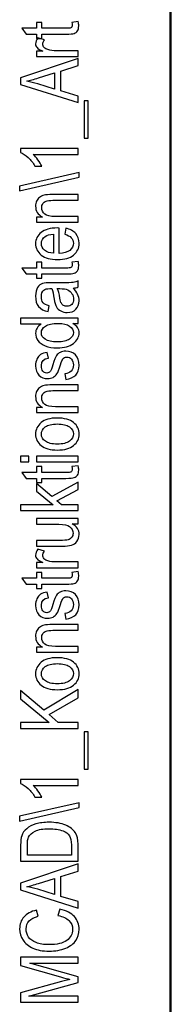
# Model space of a CAD drawing. Header units: centimetres. Extents: x -94 to 21, y -30 to 196.
# Tile 7 of 143: x -19.56 to -19.017, y -22.496 to -18.951. Entities that reach past the tile are written whole.
import ezdxf

# ---------------------------------------------------------------- set-up
doc = ezdxf.new("R2010")
doc.units = ezdxf.units.CM
doc.header["$MEASUREMENT"] = 0
doc.layers.add('Ebene 1', color=7, linetype='Continuous')

msp = doc.modelspace()

# ---------------------------------------------------------------- linework, layer by layer
at = {"layer": 'Ebene 1', "lineweight": 50}
msp.add_open_spline([(-19.01665, -29.18486), (-19.01665, -29.18486), (-19.01665, -0.48499), (-19.01665, -0.48499)], degree=3, dxfattribs=at)
at = {"layer": 'Ebene 1', "color": 136}
for points, knots in [([(-19.37185, -18.96087), (-19.37185, -18.96087), (-19.34925, -18.95797), (-19.34925, -18.95797), (-19.3477, -18.96377), (-19.34693, -18.96898), (-19.34693, -18.97362), (-19.34693, -18.98091), (-19.34838, -18.98675), (-19.35128, -18.99124), (-19.35413, -18.99568), (-19.35809, -18.99873), (-19.36311, -19.00037), (-19.36808, -19.00206), (-19.37808, -19.00288), (-19.393, -19.00288), (-19.393, -19.00288), (-19.47963, -19.00288), (-19.47963, -19.00288), (-19.47963, -19.00288), (-19.47963, -19.01823), (-19.47963, -19.01823), (-19.47963, -19.01823), (-19.49933, -19.01823), (-19.49933, -19.01823), (-19.49933, -19.01823), (-19.49933, -19.00288), (-19.49933, -19.00288), (-19.49933, -19.00288), (-19.53642, -19.00288), (-19.53642, -19.00288), (-19.53642, -19.00288), (-19.55177, -18.98202), (-19.55177, -18.98202), (-19.55177, -18.98202), (-19.49933, -18.98202), (-19.49933, -18.98202), (-19.49933, -18.98202), (-19.49933, -18.96087), (-19.49933, -18.96087), (-19.49933, -18.96087), (-19.47963, -18.96087), (-19.47963, -18.96087), (-19.47963, -18.96087), (-19.47963, -18.98202), (-19.47963, -18.98202), (-19.47963, -18.98202), (-19.39155, -18.98202), (-19.39155, -18.98202), (-19.38339, -18.98202), (-19.37817, -18.98139), (-19.37581, -18.98018), (-19.37238, -18.9784), (-19.37069, -18.97502), (-19.37069, -18.97009), (-19.37069, -18.96772), (-19.37108, -18.96463), (-19.37185, -18.96087)], [0, 0, 0, 0, 0.0526316, 0.0526316, 0.0526316, 0.1052632, 0.1052632, 0.1052632, 0.1578947, 0.1578947, 0.1578947, 0.2105263, 0.2105263, 0.2105263, 0.2631579, 0.2631579, 0.2631579, 0.3157895, 0.3157895, 0.3157895, 0.3684211, 0.3684211, 0.3684211, 0.4210526, 0.4210526, 0.4210526, 0.4736842, 0.4736842, 0.4736842, 0.5263158, 0.5263158, 0.5263158, 0.5789474, 0.5789474, 0.5789474, 0.6315789, 0.6315789, 0.6315789, 0.6842105, 0.6842105, 0.6842105, 0.7368421, 0.7368421, 0.7368421, 0.7894737, 0.7894737, 0.7894737, 0.8421053, 0.8421053, 0.8421053, 0.8947368, 0.8947368, 0.8947368, 0.9473684, 0.9473684, 0.9473684, 1, 1, 1, 1]), ([(-19.34896, -19.08369), (-19.34896, -19.08369), (-19.49933, -19.08369), (-19.49933, -19.08369), (-19.49933, -19.08369), (-19.49933, -19.06485), (-19.49933, -19.06485), (-19.49933, -19.06485), (-19.4763, -19.06485), (-19.4763, -19.06485), (-19.48687, -19.06002), (-19.49387, -19.05563), (-19.49735, -19.05162), (-19.50078, -19.04761), (-19.50252, -19.04312), (-19.50252, -19.0381), (-19.50252, -19.03115), (-19.49981, -19.024), (-19.4944, -19.01676), (-19.4944, -19.01676), (-19.47065, -19.02371), (-19.47065, -19.02371), (-19.47432, -19.02893), (-19.47615, -19.03395), (-19.47615, -19.03887), (-19.47615, -19.04332), (-19.47461, -19.04737), (-19.47147, -19.05104), (-19.46838, -19.05476), (-19.46403, -19.05737), (-19.45848, -19.05886), (-19.44877, -19.06152), (-19.43849, -19.06282), (-19.42753, -19.06282), (-19.42753, -19.06282), (-19.34896, -19.06282), (-19.34896, -19.06282), (-19.34896, -19.06282), (-19.34896, -19.08369), (-19.34896, -19.08369)], [0, 0, 0, 0, 0.0769231, 0.0769231, 0.0769231, 0.1538462, 0.1538462, 0.1538462, 0.2307692, 0.2307692, 0.2307692, 0.3076923, 0.3076923, 0.3076923, 0.3846154, 0.3846154, 0.3846154, 0.4615385, 0.4615385, 0.4615385, 0.5384615, 0.5384615, 0.5384615, 0.6153846, 0.6153846, 0.6153846, 0.6923077, 0.6923077, 0.6923077, 0.7692308, 0.7692308, 0.7692308, 0.8461538, 0.8461538, 0.8461538, 0.9230769, 0.9230769, 0.9230769, 1, 1, 1, 1]), ([(-19.34896, -19.24958), (-19.34896, -19.24958), (-19.55641, -19.18404), (-19.55641, -19.18404), (-19.55641, -19.18404), (-19.55641, -19.1599), (-19.55641, -19.1599), (-19.55641, -19.1599), (-19.34896, -19.09051), (-19.34896, -19.09051), (-19.34896, -19.09051), (-19.34896, -19.11625), (-19.34896, -19.11625), (-19.34896, -19.11625), (-19.41183, -19.1358), (-19.41183, -19.1358), (-19.41183, -19.1358), (-19.41183, -19.20752), (-19.41183, -19.20752), (-19.41183, -19.20752), (-19.34896, -19.22592), (-19.34896, -19.22592), (-19.34896, -19.22592), (-19.34896, -19.24958), (-19.34896, -19.24958)], [0, 0, 0, 0, 0.125, 0.125, 0.125, 0.25, 0.25, 0.25, 0.375, 0.375, 0.375, 0.5, 0.5, 0.5, 0.625, 0.625, 0.625, 0.75, 0.75, 0.75, 0.875, 0.875, 0.875, 1, 1, 1, 1]), ([(-19.43414, -19.20095), (-19.43414, -19.20095), (-19.43414, -19.14271), (-19.43414, -19.14271), (-19.43414, -19.14271), (-19.4916, -19.16053), (-19.4916, -19.16053), (-19.50923, -19.16603), (-19.52357, -19.17009), (-19.53463, -19.17265), (-19.5213, -19.17487), (-19.50812, -19.17796), (-19.49498, -19.18197), (-19.49498, -19.18197), (-19.43414, -19.20095), (-19.43414, -19.20095)], [0, 0, 0, 0, 0.2, 0.2, 0.2, 0.4, 0.4, 0.4, 0.6, 0.6, 0.6, 0.8, 0.8, 0.8, 1, 1, 1, 1]), ([(-19.32723, -19.37806), (-19.32723, -19.37806), (-19.32723, -19.24303), (-19.32723, -19.24303), (-19.32723, -19.24303), (-19.31274, -19.24303), (-19.31274, -19.24303), (-19.31274, -19.24303), (-19.31274, -19.37806), (-19.31274, -19.37806), (-19.31274, -19.37806), (-19.32723, -19.37806), (-19.32723, -19.37806)], [0, 0, 0, 0, 0.25, 0.25, 0.25, 0.5, 0.5, 0.5, 0.75, 0.75, 0.75, 1, 1, 1, 1]), ([(-19.34896, -19.41526), (-19.34896, -19.41526), (-19.34896, -19.43613), (-19.34896, -19.43613), (-19.34896, -19.43613), (-19.51121, -19.43613), (-19.51121, -19.43613), (-19.50556, -19.44096), (-19.49976, -19.44738), (-19.49387, -19.4555), (-19.48798, -19.46361), (-19.48354, -19.47105), (-19.4805, -19.47785), (-19.4805, -19.47785), (-19.50483, -19.47785), (-19.50483, -19.47785), (-19.5115, -19.46636), (-19.51961, -19.45622), (-19.52922, -19.44738), (-19.53878, -19.4386), (-19.54815, -19.43237), (-19.55728, -19.42879), (-19.55728, -19.42879), (-19.55728, -19.41526), (-19.55728, -19.41526), (-19.55728, -19.41526), (-19.34896, -19.41526), (-19.34896, -19.41526)], [0, 0, 0, 0, 0.1111111, 0.1111111, 0.1111111, 0.2222222, 0.2222222, 0.2222222, 0.3333333, 0.3333333, 0.3333333, 0.4444444, 0.4444444, 0.4444444, 0.5555556, 0.5555556, 0.5555556, 0.6666667, 0.6666667, 0.6666667, 0.7777778, 0.7777778, 0.7777778, 0.8888889, 0.8888889, 0.8888889, 1, 1, 1, 1]), ([(-19.34548, -19.51769), (-19.34548, -19.51769), (-19.55988, -19.56681), (-19.55988, -19.56681), (-19.55988, -19.56681), (-19.55988, -19.54986), (-19.55988, -19.54986), (-19.55988, -19.54986), (-19.34548, -19.50074), (-19.34548, -19.50074), (-19.34548, -19.50074), (-19.34548, -19.51769), (-19.34548, -19.51769)], [0, 0, 0, 0, 0.25, 0.25, 0.25, 0.5, 0.5, 0.5, 0.75, 0.75, 0.75, 1, 1, 1, 1]), ([(-19.34896, -19.68051), (-19.34896, -19.68051), (-19.49933, -19.68051), (-19.49933, -19.68051), (-19.49933, -19.68051), (-19.49933, -19.66168), (-19.49933, -19.66168), (-19.49933, -19.66168), (-19.47779, -19.66168), (-19.47779, -19.66168), (-19.4861, -19.65713), (-19.49228, -19.65163), (-19.49638, -19.64511), (-19.50049, -19.63854), (-19.50252, -19.63106), (-19.50252, -19.62261), (-19.50252, -19.61599), (-19.50121, -19.60991), (-19.49861, -19.60431), (-19.49605, -19.5987), (-19.49267, -19.59421), (-19.48846, -19.59078), (-19.48426, -19.58736), (-19.47881, -19.5848), (-19.4721, -19.58311), (-19.46543, -19.58142), (-19.45515, -19.58055), (-19.44129, -19.58055), (-19.44129, -19.58055), (-19.34896, -19.58055), (-19.34896, -19.58055), (-19.34896, -19.58055), (-19.34896, -19.60141), (-19.34896, -19.60141), (-19.34896, -19.60141), (-19.44032, -19.60141), (-19.44032, -19.60141), (-19.45138, -19.60141), (-19.45944, -19.60233), (-19.46451, -19.60421), (-19.46958, -19.60609), (-19.47354, -19.60904), (-19.47634, -19.61305), (-19.4791, -19.61705), (-19.4805, -19.62164), (-19.4805, -19.62695), (-19.4805, -19.6369), (-19.47678, -19.64482), (-19.46934, -19.65076), (-19.46186, -19.6567), (-19.44911, -19.65965), (-19.431, -19.65965), (-19.431, -19.65965), (-19.34896, -19.65965), (-19.34896, -19.65965), (-19.34896, -19.65965), (-19.34896, -19.68051), (-19.34896, -19.68051)], [0, 0, 0, 0, 0.0526316, 0.0526316, 0.0526316, 0.1052632, 0.1052632, 0.1052632, 0.1578947, 0.1578947, 0.1578947, 0.2105263, 0.2105263, 0.2105263, 0.2631579, 0.2631579, 0.2631579, 0.3157895, 0.3157895, 0.3157895, 0.3684211, 0.3684211, 0.3684211, 0.4210526, 0.4210526, 0.4210526, 0.4736842, 0.4736842, 0.4736842, 0.5263158, 0.5263158, 0.5263158, 0.5789474, 0.5789474, 0.5789474, 0.6315789, 0.6315789, 0.6315789, 0.6842105, 0.6842105, 0.6842105, 0.7368421, 0.7368421, 0.7368421, 0.7894737, 0.7894737, 0.7894737, 0.8421053, 0.8421053, 0.8421053, 0.8947368, 0.8947368, 0.8947368, 0.9473684, 0.9473684, 0.9473684, 1, 1, 1, 1]), ([(-19.39706, -19.72322), (-19.39706, -19.72322), (-19.39387, -19.70178), (-19.39387, -19.70178), (-19.37788, -19.70536), (-19.36581, -19.71188), (-19.3577, -19.72124), (-19.34954, -19.73066), (-19.34548, -19.7423), (-19.34548, -19.75616), (-19.34548, -19.77364), (-19.3521, -19.78775), (-19.36538, -19.79856), (-19.37861, -19.80938), (-19.39773, -19.81479), (-19.42274, -19.81479), (-19.44868, -19.81479), (-19.46843, -19.80933), (-19.48209, -19.79842), (-19.49571, -19.7875), (-19.50252, -19.77373), (-19.50252, -19.75698), (-19.50252, -19.74104), (-19.49585, -19.72771), (-19.48248, -19.71704), (-19.4691, -19.70642), (-19.44974, -19.70106), (-19.42439, -19.70106), (-19.42439, -19.70106), (-19.41763, -19.7012), (-19.41763, -19.7012), (-19.41763, -19.7012), (-19.41763, -19.79335), (-19.41763, -19.79335), (-19.40068, -19.79248), (-19.38788, -19.78857), (-19.37929, -19.78157), (-19.37064, -19.77455), (-19.36634, -19.76605), (-19.36634, -19.75601), (-19.36634, -19.74032), (-19.37658, -19.72936), (-19.39706, -19.72322)], [0, 0, 0, 0, 0.0714286, 0.0714286, 0.0714286, 0.1428571, 0.1428571, 0.1428571, 0.2142857, 0.2142857, 0.2142857, 0.2857143, 0.2857143, 0.2857143, 0.3571429, 0.3571429, 0.3571429, 0.4285714, 0.4285714, 0.4285714, 0.5, 0.5, 0.5, 0.5714286, 0.5714286, 0.5714286, 0.6428571, 0.6428571, 0.6428571, 0.7142857, 0.7142857, 0.7142857, 0.7857143, 0.7857143, 0.7857143, 0.8571429, 0.8571429, 0.8571429, 0.9285714, 0.9285714, 0.9285714, 1, 1, 1, 1]), ([(-19.43849, -19.79209), (-19.43849, -19.79209), (-19.43849, -19.72322), (-19.43849, -19.72322), (-19.45152, -19.72419), (-19.46123, -19.72694), (-19.46765, -19.73158), (-19.47697, -19.73829), (-19.48166, -19.74684), (-19.48166, -19.75722), (-19.48166, -19.76659), (-19.47774, -19.77455), (-19.46997, -19.78118), (-19.4622, -19.78779), (-19.45172, -19.79142), (-19.43849, -19.79209)], [0, 0, 0, 0, 0.2, 0.2, 0.2, 0.4, 0.4, 0.4, 0.6, 0.6, 0.6, 0.8, 0.8, 0.8, 1, 1, 1, 1]), ([(-19.37185, -19.82435), (-19.37185, -19.82435), (-19.34925, -19.82145), (-19.34925, -19.82145), (-19.3477, -19.82725), (-19.34693, -19.83246), (-19.34693, -19.8371), (-19.34693, -19.84439), (-19.34838, -19.85023), (-19.35128, -19.85472), (-19.35413, -19.85916), (-19.35809, -19.86221), (-19.36311, -19.86385), (-19.36808, -19.86554), (-19.37808, -19.86636), (-19.393, -19.86636), (-19.393, -19.86636), (-19.47963, -19.86636), (-19.47963, -19.86636), (-19.47963, -19.86636), (-19.47963, -19.88171), (-19.47963, -19.88171), (-19.47963, -19.88171), (-19.49933, -19.88171), (-19.49933, -19.88171), (-19.49933, -19.88171), (-19.49933, -19.86636), (-19.49933, -19.86636), (-19.49933, -19.86636), (-19.53642, -19.86636), (-19.53642, -19.86636), (-19.53642, -19.86636), (-19.55177, -19.8455), (-19.55177, -19.8455), (-19.55177, -19.8455), (-19.49933, -19.8455), (-19.49933, -19.8455), (-19.49933, -19.8455), (-19.49933, -19.82435), (-19.49933, -19.82435), (-19.49933, -19.82435), (-19.47963, -19.82435), (-19.47963, -19.82435), (-19.47963, -19.82435), (-19.47963, -19.8455), (-19.47963, -19.8455), (-19.47963, -19.8455), (-19.39155, -19.8455), (-19.39155, -19.8455), (-19.38339, -19.8455), (-19.37817, -19.84487), (-19.37581, -19.84366), (-19.37238, -19.84188), (-19.37069, -19.8385), (-19.37069, -19.83357), (-19.37069, -19.8312), (-19.37108, -19.82811), (-19.37185, -19.82435)], [0, 0, 0, 0, 0.0526316, 0.0526316, 0.0526316, 0.1052632, 0.1052632, 0.1052632, 0.1578947, 0.1578947, 0.1578947, 0.2105263, 0.2105263, 0.2105263, 0.2631579, 0.2631579, 0.2631579, 0.3157895, 0.3157895, 0.3157895, 0.3684211, 0.3684211, 0.3684211, 0.4210526, 0.4210526, 0.4210526, 0.4736842, 0.4736842, 0.4736842, 0.5263158, 0.5263158, 0.5263158, 0.5789474, 0.5789474, 0.5789474, 0.6315789, 0.6315789, 0.6315789, 0.6842105, 0.6842105, 0.6842105, 0.7368421, 0.7368421, 0.7368421, 0.7894737, 0.7894737, 0.7894737, 0.8421053, 0.8421053, 0.8421053, 0.8947368, 0.8947368, 0.8947368, 0.9473684, 0.9473684, 0.9473684, 1, 1, 1, 1]), ([(-19.36745, -19.91777), (-19.36016, -19.92477), (-19.35471, -19.93201), (-19.35104, -19.93955), (-19.34732, -19.94713), (-19.34548, -19.95495), (-19.34548, -19.96306), (-19.34548, -19.97591), (-19.34935, -19.98615), (-19.35712, -19.99377), (-19.36485, -20.00145), (-19.37528, -20.00527), (-19.38841, -20.00527), (-19.3971, -20.00527), (-19.40478, -20.00348), (-19.41149, -19.99986), (-19.41821, -19.99629), (-19.42347, -19.99136), (-19.42724, -19.98513), (-19.431, -19.9789), (-19.4338, -19.96944), (-19.43559, -19.95679), (-19.438, -19.93979), (-19.4409, -19.92728), (-19.44428, -19.91936), (-19.44428, -19.91936), (-19.4508, -19.91922), (-19.4508, -19.91922), (-19.46113, -19.91922), (-19.46838, -19.92105), (-19.47258, -19.92472), (-19.47861, -19.92989), (-19.48166, -19.93786), (-19.48166, -19.94858), (-19.48166, -19.95828), (-19.47963, -19.96553), (-19.47562, -19.97036), (-19.47161, -19.97514), (-19.46403, -19.97866), (-19.45297, -19.98093), (-19.45297, -19.98093), (-19.45674, -20.00179), (-19.45674, -20.00179), (-19.47272, -19.99885), (-19.48431, -19.99295), (-19.4916, -19.98402), (-19.4989, -19.97509), (-19.50252, -19.96229), (-19.50252, -19.94568), (-19.50252, -19.93274), (-19.5001, -19.9226), (-19.49523, -19.91521), (-19.4904, -19.90787), (-19.48436, -19.90319), (-19.47721, -19.90125), (-19.47002, -19.89932), (-19.45959, -19.89836), (-19.44583, -19.89836), (-19.44583, -19.89836), (-19.41188, -19.89836), (-19.41188, -19.89836), (-19.38812, -19.89836), (-19.37315, -19.89792), (-19.36697, -19.89701), (-19.36084, -19.89614), (-19.3548, -19.89435), (-19.34896, -19.89168), (-19.34896, -19.89168), (-19.34896, -19.91342), (-19.34896, -19.91342), (-19.35413, -19.91564), (-19.36031, -19.91709), (-19.36745, -19.91777)], [0, 0, 0, 0, 0.0416667, 0.0416667, 0.0416667, 0.0833333, 0.0833333, 0.0833333, 0.125, 0.125, 0.125, 0.1666667, 0.1666667, 0.1666667, 0.2083333, 0.2083333, 0.2083333, 0.25, 0.25, 0.25, 0.2916667, 0.2916667, 0.2916667, 0.3333333, 0.3333333, 0.3333333, 0.375, 0.375, 0.375, 0.4166667, 0.4166667, 0.4166667, 0.4583333, 0.4583333, 0.4583333, 0.5, 0.5, 0.5, 0.5416667, 0.5416667, 0.5416667, 0.5833333, 0.5833333, 0.5833333, 0.625, 0.625, 0.625, 0.6666667, 0.6666667, 0.6666667, 0.7083333, 0.7083333, 0.7083333, 0.75, 0.75, 0.75, 0.7916667, 0.7916667, 0.7916667, 0.8333333, 0.8333333, 0.8333333, 0.875, 0.875, 0.875, 0.9166667, 0.9166667, 0.9166667, 0.9583333, 0.9583333, 0.9583333, 1, 1, 1, 1]), ([(-19.42429, -19.91936), (-19.42052, -19.92699), (-19.41734, -19.93839), (-19.41473, -19.9535), (-19.41323, -19.96229), (-19.41149, -19.96842), (-19.40956, -19.9719), (-19.40763, -19.97543), (-19.40488, -19.97813), (-19.40135, -19.98006), (-19.39783, -19.98199), (-19.39372, -19.98296), (-19.38909, -19.98296), (-19.38194, -19.98296), (-19.37619, -19.98074), (-19.3719, -19.97629), (-19.3676, -19.97185), (-19.36547, -19.96572), (-19.36547, -19.9579), (-19.36547, -19.95041), (-19.36741, -19.94365), (-19.37127, -19.93757), (-19.37513, -19.93148), (-19.3803, -19.9269), (-19.38677, -19.9239), (-19.39319, -19.92086), (-19.40261, -19.91936), (-19.41497, -19.91936), (-19.41497, -19.91936), (-19.42429, -19.91936), (-19.42429, -19.91936)], [0, 0, 0, 0, 0.1, 0.1, 0.1, 0.2, 0.2, 0.2, 0.3, 0.3, 0.3, 0.4, 0.4, 0.4, 0.5, 0.5, 0.5, 0.6, 0.6, 0.6, 0.7, 0.7, 0.7, 0.8, 0.8, 0.8, 0.9, 0.9, 0.9, 1, 1, 1, 1]), ([(-19.34896, -20.04509), (-19.34896, -20.04509), (-19.36774, -20.04509), (-19.36774, -20.04509), (-19.3605, -20.04886), (-19.355, -20.05373), (-19.35118, -20.05967), (-19.34737, -20.06561), (-19.34548, -20.07203), (-19.34548, -20.07894), (-19.34548, -20.09347), (-19.35234, -20.10603), (-19.36605, -20.11665), (-19.37977, -20.12728), (-19.39908, -20.1326), (-19.424, -20.1326), (-19.44109, -20.1326), (-19.45553, -20.13023), (-19.46741, -20.12549), (-19.47929, -20.1208), (-19.48813, -20.11448), (-19.49387, -20.10661), (-19.49962, -20.09874), (-19.50252, -20.09), (-19.50252, -20.08034), (-19.50252, -20.07348), (-19.50073, -20.06706), (-19.49711, -20.06117), (-19.49349, -20.05528), (-19.48842, -20.0504), (-19.48195, -20.04654), (-19.48195, -20.04654), (-19.55641, -20.04654), (-19.55641, -20.04654), (-19.55641, -20.04654), (-19.55641, -20.02568), (-19.55641, -20.02568), (-19.55641, -20.02568), (-19.34896, -20.02568), (-19.34896, -20.02568), (-19.34896, -20.02568), (-19.34896, -20.04509), (-19.34896, -20.04509)], [0, 0, 0, 0, 0.0714286, 0.0714286, 0.0714286, 0.1428571, 0.1428571, 0.1428571, 0.2142857, 0.2142857, 0.2142857, 0.2857143, 0.2857143, 0.2857143, 0.3571429, 0.3571429, 0.3571429, 0.4285714, 0.4285714, 0.4285714, 0.5, 0.5, 0.5, 0.5714286, 0.5714286, 0.5714286, 0.6428571, 0.6428571, 0.6428571, 0.7142857, 0.7142857, 0.7142857, 0.7857143, 0.7857143, 0.7857143, 0.8571429, 0.8571429, 0.8571429, 0.9285714, 0.9285714, 0.9285714, 1, 1, 1, 1]), ([(-19.42386, -20.11115), (-19.4044, -20.11115), (-19.38996, -20.10777), (-19.38049, -20.10106), (-19.37108, -20.09429), (-19.36634, -20.08642), (-19.36634, -20.07749), (-19.36634, -20.06861), (-19.37088, -20.06093), (-19.37996, -20.05441), (-19.38899, -20.04789), (-19.4027, -20.04465), (-19.42101, -20.04465), (-19.44211, -20.04465), (-19.45746, -20.04789), (-19.46712, -20.05441), (-19.47683, -20.06093), (-19.48166, -20.06914), (-19.48166, -20.07904), (-19.48166, -20.08782), (-19.47702, -20.09536), (-19.4677, -20.10168), (-19.45838, -20.10801), (-19.4438, -20.11115), (-19.42386, -20.11115)], [0, 0, 0, 0, 0.125, 0.125, 0.125, 0.25, 0.25, 0.25, 0.375, 0.375, 0.375, 0.5, 0.5, 0.5, 0.625, 0.625, 0.625, 0.75, 0.75, 0.75, 0.875, 0.875, 0.875, 1, 1, 1, 1]), ([(-19.39387, -20.24693), (-19.39387, -20.24693), (-19.39763, -20.22606), (-19.39763, -20.22606), (-19.38706, -20.22485), (-19.37919, -20.22152), (-19.37407, -20.21606), (-19.3689, -20.2106), (-19.36634, -20.20341), (-19.36634, -20.19438), (-19.36634, -20.18535), (-19.36861, -20.1784), (-19.3731, -20.17347), (-19.37759, -20.16854), (-19.38329, -20.16608), (-19.3902, -20.16608), (-19.39614, -20.16608), (-19.40077, -20.16816), (-19.40411, -20.17231), (-19.40637, -20.17521), (-19.40918, -20.18226), (-19.4126, -20.19346), (-19.41758, -20.20969), (-19.42183, -20.22055), (-19.4253, -20.22606), (-19.42878, -20.23156), (-19.43346, -20.23586), (-19.43931, -20.2389), (-19.44515, -20.24194), (-19.45181, -20.24344), (-19.45925, -20.24344), (-19.47205, -20.24344), (-19.48248, -20.23934), (-19.49049, -20.23113), (-19.49851, -20.22292), (-19.50252, -20.21152), (-19.50252, -20.19699), (-19.50252, -20.18786), (-19.50088, -20.1798), (-19.49754, -20.17284), (-19.49426, -20.16594), (-19.48977, -20.16063), (-19.48422, -20.15691), (-19.47861, -20.15324), (-19.47065, -20.15068), (-19.46022, -20.14928), (-19.46022, -20.14928), (-19.45645, -20.16956), (-19.45645, -20.16956), (-19.47325, -20.17144), (-19.48166, -20.18042), (-19.48166, -20.19641), (-19.48166, -20.20553), (-19.47982, -20.21229), (-19.4762, -20.21678), (-19.47258, -20.22123), (-19.46794, -20.22345), (-19.46229, -20.22345), (-19.45674, -20.22345), (-19.45235, -20.22132), (-19.44916, -20.21703), (-19.44728, -20.21447), (-19.44423, -20.20684), (-19.44008, -20.19414), (-19.43482, -20.1768), (-19.43052, -20.16565), (-19.42724, -20.16058), (-19.424, -20.15556), (-19.41951, -20.15164), (-19.41391, -20.14884), (-19.40826, -20.14604), (-19.40155, -20.14464), (-19.39377, -20.14464), (-19.37938, -20.14464), (-19.36774, -20.14918), (-19.35886, -20.15831), (-19.34993, -20.16739), (-19.34548, -20.1798), (-19.34548, -20.19559), (-19.34548, -20.22509), (-19.36161, -20.24218), (-19.39387, -20.24693)], [0, 0, 0, 0, 0.037037, 0.037037, 0.037037, 0.0740741, 0.0740741, 0.0740741, 0.1111111, 0.1111111, 0.1111111, 0.1481481, 0.1481481, 0.1481481, 0.1851852, 0.1851852, 0.1851852, 0.2222222, 0.2222222, 0.2222222, 0.2592593, 0.2592593, 0.2592593, 0.2962963, 0.2962963, 0.2962963, 0.3333333, 0.3333333, 0.3333333, 0.3703704, 0.3703704, 0.3703704, 0.4074074, 0.4074074, 0.4074074, 0.4444444, 0.4444444, 0.4444444, 0.4814815, 0.4814815, 0.4814815, 0.5185185, 0.5185185, 0.5185185, 0.5555556, 0.5555556, 0.5555556, 0.5925926, 0.5925926, 0.5925926, 0.6296296, 0.6296296, 0.6296296, 0.6666667, 0.6666667, 0.6666667, 0.7037037, 0.7037037, 0.7037037, 0.7407407, 0.7407407, 0.7407407, 0.7777778, 0.7777778, 0.7777778, 0.8148148, 0.8148148, 0.8148148, 0.8518519, 0.8518519, 0.8518519, 0.8888889, 0.8888889, 0.8888889, 0.9259259, 0.9259259, 0.9259259, 0.962963, 0.962963, 0.962963, 1, 1, 1, 1]), ([(-19.34896, -20.36584), (-19.34896, -20.36584), (-19.49933, -20.36584), (-19.49933, -20.36584), (-19.49933, -20.36584), (-19.49933, -20.347), (-19.49933, -20.347), (-19.49933, -20.347), (-19.47779, -20.347), (-19.47779, -20.347), (-19.4861, -20.34246), (-19.49228, -20.33696), (-19.49638, -20.33044), (-19.50049, -20.32387), (-19.50252, -20.31639), (-19.50252, -20.30794), (-19.50252, -20.30132), (-19.50121, -20.29524), (-19.49861, -20.28964), (-19.49605, -20.28403), (-19.49267, -20.27954), (-19.48846, -20.27611), (-19.48426, -20.27269), (-19.47881, -20.27013), (-19.4721, -20.26844), (-19.46543, -20.26675), (-19.45515, -20.26588), (-19.44129, -20.26588), (-19.44129, -20.26588), (-19.34896, -20.26588), (-19.34896, -20.26588), (-19.34896, -20.26588), (-19.34896, -20.28674), (-19.34896, -20.28674), (-19.34896, -20.28674), (-19.44032, -20.28674), (-19.44032, -20.28674), (-19.45138, -20.28674), (-19.45944, -20.28766), (-19.46451, -20.28954), (-19.46958, -20.29142), (-19.47354, -20.29437), (-19.47634, -20.29838), (-19.4791, -20.30238), (-19.4805, -20.30697), (-19.4805, -20.31228), (-19.4805, -20.32223), (-19.47678, -20.33015), (-19.46934, -20.33609), (-19.46186, -20.34203), (-19.44911, -20.34497), (-19.431, -20.34497), (-19.431, -20.34497), (-19.34896, -20.34497), (-19.34896, -20.34497), (-19.34896, -20.34497), (-19.34896, -20.36584), (-19.34896, -20.36584)], [0, 0, 0, 0, 0.0526316, 0.0526316, 0.0526316, 0.1052632, 0.1052632, 0.1052632, 0.1578947, 0.1578947, 0.1578947, 0.2105263, 0.2105263, 0.2105263, 0.2631579, 0.2631579, 0.2631579, 0.3157895, 0.3157895, 0.3157895, 0.3684211, 0.3684211, 0.3684211, 0.4210526, 0.4210526, 0.4210526, 0.4736842, 0.4736842, 0.4736842, 0.5263158, 0.5263158, 0.5263158, 0.5789474, 0.5789474, 0.5789474, 0.6315789, 0.6315789, 0.6315789, 0.6842105, 0.6842105, 0.6842105, 0.7368421, 0.7368421, 0.7368421, 0.7894737, 0.7894737, 0.7894737, 0.8421053, 0.8421053, 0.8421053, 0.8947368, 0.8947368, 0.8947368, 0.9473684, 0.9473684, 0.9473684, 1, 1, 1, 1]), ([(-19.424, -20.5007), (-19.44993, -20.5007), (-19.46949, -20.49524), (-19.48272, -20.48438), (-19.4959, -20.4735), (-19.50252, -20.45969), (-19.50252, -20.44303), (-19.50252, -20.42661), (-19.4959, -20.41295), (-19.48272, -20.40189), (-19.46949, -20.39088), (-19.45046, -20.38537), (-19.42555, -20.38537), (-19.3986, -20.38537), (-19.37851, -20.39078), (-19.36528, -20.40165), (-19.3521, -20.41246), (-19.34548, -20.42627), (-19.34548, -20.44303), (-19.34548, -20.4595), (-19.3521, -20.47326), (-19.36538, -20.48423), (-19.37861, -20.49519), (-19.39817, -20.5007), (-19.424, -20.5007)], [0, 0, 0, 0, 0.125, 0.125, 0.125, 0.25, 0.25, 0.25, 0.375, 0.375, 0.375, 0.5, 0.5, 0.5, 0.625, 0.625, 0.625, 0.75, 0.75, 0.75, 0.875, 0.875, 0.875, 1, 1, 1, 1]), ([(-19.4241, -20.47925), (-19.40459, -20.47925), (-19.3901, -20.47572), (-19.38059, -20.46867), (-19.37108, -20.46162), (-19.36634, -20.45288), (-19.36634, -20.44245), (-19.36634, -20.4327), (-19.37112, -20.42429), (-19.38073, -20.41729), (-19.39034, -20.41029), (-19.40478, -20.40681), (-19.4241, -20.40681), (-19.44346, -20.40681), (-19.4579, -20.41034), (-19.46741, -20.41739), (-19.47692, -20.42444), (-19.48166, -20.43318), (-19.48166, -20.44361), (-19.48166, -20.45346), (-19.47688, -20.46186), (-19.46731, -20.46882), (-19.4578, -20.47577), (-19.44336, -20.47925), (-19.4241, -20.47925)], [0, 0, 0, 0, 0.125, 0.125, 0.125, 0.25, 0.25, 0.25, 0.375, 0.375, 0.375, 0.5, 0.5, 0.5, 0.625, 0.625, 0.625, 0.75, 0.75, 0.75, 0.875, 0.875, 0.875, 1, 1, 1, 1]), ([(-19.52714, -20.54365), (-19.52714, -20.54365), (-19.55641, -20.54365), (-19.55641, -20.54365), (-19.55641, -20.54365), (-19.55641, -20.52279), (-19.55641, -20.52279), (-19.55641, -20.52279), (-19.52714, -20.52279), (-19.52714, -20.52279), (-19.52714, -20.52279), (-19.52714, -20.54365), (-19.52714, -20.54365)], [0, 0, 0, 0, 0.25, 0.25, 0.25, 0.5, 0.5, 0.5, 0.75, 0.75, 0.75, 1, 1, 1, 1]), ([(-19.34896, -20.54365), (-19.34896, -20.54365), (-19.49933, -20.54365), (-19.49933, -20.54365), (-19.49933, -20.54365), (-19.49933, -20.52279), (-19.49933, -20.52279), (-19.49933, -20.52279), (-19.34896, -20.52279), (-19.34896, -20.52279), (-19.34896, -20.52279), (-19.34896, -20.54365), (-19.34896, -20.54365)], [0, 0, 0, 0, 0.25, 0.25, 0.25, 0.5, 0.5, 0.5, 0.75, 0.75, 0.75, 1, 1, 1, 1]), ([(-19.37185, -20.56046), (-19.37185, -20.56046), (-19.34925, -20.55756), (-19.34925, -20.55756), (-19.3477, -20.56336), (-19.34693, -20.56857), (-19.34693, -20.57321), (-19.34693, -20.5805), (-19.34838, -20.58634), (-19.35128, -20.59083), (-19.35413, -20.59527), (-19.35809, -20.59833), (-19.36311, -20.59997), (-19.36808, -20.60166), (-19.37808, -20.60248), (-19.393, -20.60248), (-19.393, -20.60248), (-19.47963, -20.60248), (-19.47963, -20.60248), (-19.47963, -20.60248), (-19.47963, -20.61783), (-19.47963, -20.61783), (-19.47963, -20.61783), (-19.49933, -20.61783), (-19.49933, -20.61783), (-19.49933, -20.61783), (-19.49933, -20.60248), (-19.49933, -20.60248), (-19.49933, -20.60248), (-19.53642, -20.60248), (-19.53642, -20.60248), (-19.53642, -20.60248), (-19.55177, -20.58161), (-19.55177, -20.58161), (-19.55177, -20.58161), (-19.49933, -20.58161), (-19.49933, -20.58161), (-19.49933, -20.58161), (-19.49933, -20.56046), (-19.49933, -20.56046), (-19.49933, -20.56046), (-19.47963, -20.56046), (-19.47963, -20.56046), (-19.47963, -20.56046), (-19.47963, -20.58161), (-19.47963, -20.58161), (-19.47963, -20.58161), (-19.39155, -20.58161), (-19.39155, -20.58161), (-19.38339, -20.58161), (-19.37817, -20.58098), (-19.37581, -20.57977), (-19.37238, -20.57799), (-19.37069, -20.57461), (-19.37069, -20.56968), (-19.37069, -20.56731), (-19.37108, -20.56422), (-19.37185, -20.56046)], [0, 0, 0, 0, 0.0526316, 0.0526316, 0.0526316, 0.1052632, 0.1052632, 0.1052632, 0.1578947, 0.1578947, 0.1578947, 0.2105263, 0.2105263, 0.2105263, 0.2631579, 0.2631579, 0.2631579, 0.3157895, 0.3157895, 0.3157895, 0.3684211, 0.3684211, 0.3684211, 0.4210526, 0.4210526, 0.4210526, 0.4736842, 0.4736842, 0.4736842, 0.5263158, 0.5263158, 0.5263158, 0.5789474, 0.5789474, 0.5789474, 0.6315789, 0.6315789, 0.6315789, 0.6842105, 0.6842105, 0.6842105, 0.7368421, 0.7368421, 0.7368421, 0.7894737, 0.7894737, 0.7894737, 0.8421053, 0.8421053, 0.8421053, 0.8947368, 0.8947368, 0.8947368, 0.9473684, 0.9473684, 0.9473684, 1, 1, 1, 1]), ([(-19.34896, -20.71869), (-19.34896, -20.71869), (-19.55641, -20.71869), (-19.55641, -20.71869), (-19.55641, -20.71869), (-19.55641, -20.69782), (-19.55641, -20.69782), (-19.55641, -20.69782), (-19.43858, -20.69782), (-19.43858, -20.69782), (-19.43858, -20.69782), (-19.49933, -20.64843), (-19.49933, -20.64843), (-19.49933, -20.64843), (-19.49933, -20.62124), (-19.49933, -20.62124), (-19.49933, -20.62124), (-19.44351, -20.66837), (-19.44351, -20.66837), (-19.44351, -20.66837), (-19.34896, -20.61656), (-19.34896, -20.61656), (-19.34896, -20.61656), (-19.34896, -20.64215), (-19.34896, -20.64215), (-19.34896, -20.64215), (-19.42584, -20.68329), (-19.42584, -20.68329), (-19.42584, -20.68329), (-19.4086, -20.69782), (-19.4086, -20.69782), (-19.4086, -20.69782), (-19.34896, -20.69782), (-19.34896, -20.69782), (-19.34896, -20.69782), (-19.34896, -20.71869), (-19.34896, -20.71869)], [0, 0, 0, 0, 0.0833333, 0.0833333, 0.0833333, 0.1666667, 0.1666667, 0.1666667, 0.25, 0.25, 0.25, 0.3333333, 0.3333333, 0.3333333, 0.4166667, 0.4166667, 0.4166667, 0.5, 0.5, 0.5, 0.5833333, 0.5833333, 0.5833333, 0.6666667, 0.6666667, 0.6666667, 0.75, 0.75, 0.75, 0.8333333, 0.8333333, 0.8333333, 0.9166667, 0.9166667, 0.9166667, 1, 1, 1, 1]), ([(-19.34896, -20.76575), (-19.34896, -20.76575), (-19.37103, -20.76575), (-19.37103, -20.76575), (-19.36253, -20.77053), (-19.35615, -20.77623), (-19.35186, -20.7827), (-19.34761, -20.78922), (-19.34548, -20.79656), (-19.34548, -20.80477), (-19.34548, -20.81447), (-19.34809, -20.82273), (-19.35335, -20.82963), (-19.35857, -20.8365), (-19.36523, -20.84109), (-19.37325, -20.84341), (-19.38126, -20.84572), (-19.39223, -20.84688), (-19.40613, -20.84688), (-19.40613, -20.84688), (-19.49933, -20.84688), (-19.49933, -20.84688), (-19.49933, -20.84688), (-19.49933, -20.82601), (-19.49933, -20.82601), (-19.49933, -20.82601), (-19.41594, -20.82601), (-19.41594, -20.82601), (-19.40044, -20.82601), (-19.3901, -20.82524), (-19.38484, -20.8237), (-19.37962, -20.82215), (-19.37542, -20.81925), (-19.37223, -20.8151), (-19.3691, -20.8109), (-19.3675, -20.80612), (-19.3675, -20.80076), (-19.3675, -20.79081), (-19.37161, -20.78265), (-19.37982, -20.77623), (-19.38691, -20.77077), (-19.3999, -20.76807), (-19.41878, -20.76807), (-19.41878, -20.76807), (-19.49933, -20.76807), (-19.49933, -20.76807), (-19.49933, -20.76807), (-19.49933, -20.74721), (-19.49933, -20.74721), (-19.49933, -20.74721), (-19.34896, -20.74721), (-19.34896, -20.74721), (-19.34896, -20.74721), (-19.34896, -20.76575), (-19.34896, -20.76575)], [0, 0, 0, 0, 0.0555556, 0.0555556, 0.0555556, 0.1111111, 0.1111111, 0.1111111, 0.1666667, 0.1666667, 0.1666667, 0.2222222, 0.2222222, 0.2222222, 0.2777778, 0.2777778, 0.2777778, 0.3333333, 0.3333333, 0.3333333, 0.3888889, 0.3888889, 0.3888889, 0.4444444, 0.4444444, 0.4444444, 0.5, 0.5, 0.5, 0.5555556, 0.5555556, 0.5555556, 0.6111111, 0.6111111, 0.6111111, 0.6666667, 0.6666667, 0.6666667, 0.7222222, 0.7222222, 0.7222222, 0.7777778, 0.7777778, 0.7777778, 0.8333333, 0.8333333, 0.8333333, 0.8888889, 0.8888889, 0.8888889, 0.9444444, 0.9444444, 0.9444444, 1, 1, 1, 1]), ([(-19.34896, -20.92459), (-19.34896, -20.92459), (-19.49933, -20.92459), (-19.49933, -20.92459), (-19.49933, -20.92459), (-19.49933, -20.90576), (-19.49933, -20.90576), (-19.49933, -20.90576), (-19.4763, -20.90576), (-19.4763, -20.90576), (-19.48687, -20.90093), (-19.49387, -20.89654), (-19.49735, -20.89253), (-19.50078, -20.88852), (-19.50252, -20.88403), (-19.50252, -20.87901), (-19.50252, -20.87206), (-19.49981, -20.86491), (-19.4944, -20.85767), (-19.4944, -20.85767), (-19.47065, -20.86462), (-19.47065, -20.86462), (-19.47432, -20.86984), (-19.47615, -20.87486), (-19.47615, -20.87978), (-19.47615, -20.88423), (-19.47461, -20.88828), (-19.47147, -20.89195), (-19.46838, -20.89567), (-19.46403, -20.89828), (-19.45848, -20.89977), (-19.44877, -20.90243), (-19.43849, -20.90373), (-19.42753, -20.90373), (-19.42753, -20.90373), (-19.34896, -20.90373), (-19.34896, -20.90373), (-19.34896, -20.90373), (-19.34896, -20.92459), (-19.34896, -20.92459)], [0, 0, 0, 0, 0.0769231, 0.0769231, 0.0769231, 0.1538462, 0.1538462, 0.1538462, 0.2307692, 0.2307692, 0.2307692, 0.3076923, 0.3076923, 0.3076923, 0.3846154, 0.3846154, 0.3846154, 0.4615385, 0.4615385, 0.4615385, 0.5384615, 0.5384615, 0.5384615, 0.6153846, 0.6153846, 0.6153846, 0.6923077, 0.6923077, 0.6923077, 0.7692308, 0.7692308, 0.7692308, 0.8461538, 0.8461538, 0.8461538, 0.9230769, 0.9230769, 0.9230769, 1, 1, 1, 1]), ([(-19.37185, -20.9414), (-19.37185, -20.9414), (-19.34925, -20.9385), (-19.34925, -20.9385), (-19.3477, -20.9443), (-19.34693, -20.94951), (-19.34693, -20.95416), (-19.34693, -20.96144), (-19.34838, -20.96728), (-19.35128, -20.97177), (-19.35413, -20.97621), (-19.35809, -20.97926), (-19.36311, -20.9809), (-19.36808, -20.98259), (-19.37808, -20.98341), (-19.393, -20.98341), (-19.393, -20.98341), (-19.47963, -20.98341), (-19.47963, -20.98341), (-19.47963, -20.98341), (-19.47963, -20.99876), (-19.47963, -20.99876), (-19.47963, -20.99876), (-19.49933, -20.99876), (-19.49933, -20.99876), (-19.49933, -20.99876), (-19.49933, -20.98341), (-19.49933, -20.98341), (-19.49933, -20.98341), (-19.53642, -20.98341), (-19.53642, -20.98341), (-19.53642, -20.98341), (-19.55177, -20.96255), (-19.55177, -20.96255), (-19.55177, -20.96255), (-19.49933, -20.96255), (-19.49933, -20.96255), (-19.49933, -20.96255), (-19.49933, -20.9414), (-19.49933, -20.9414), (-19.49933, -20.9414), (-19.47963, -20.9414), (-19.47963, -20.9414), (-19.47963, -20.9414), (-19.47963, -20.96255), (-19.47963, -20.96255), (-19.47963, -20.96255), (-19.39155, -20.96255), (-19.39155, -20.96255), (-19.38339, -20.96255), (-19.37817, -20.96192), (-19.37581, -20.96071), (-19.37238, -20.95893), (-19.37069, -20.95556), (-19.37069, -20.95063), (-19.37069, -20.94825), (-19.37108, -20.94516), (-19.37185, -20.9414)], [0, 0, 0, 0, 0.0526316, 0.0526316, 0.0526316, 0.1052632, 0.1052632, 0.1052632, 0.1578947, 0.1578947, 0.1578947, 0.2105263, 0.2105263, 0.2105263, 0.2631579, 0.2631579, 0.2631579, 0.3157895, 0.3157895, 0.3157895, 0.3684211, 0.3684211, 0.3684211, 0.4210526, 0.4210526, 0.4210526, 0.4736842, 0.4736842, 0.4736842, 0.5263158, 0.5263158, 0.5263158, 0.5789474, 0.5789474, 0.5789474, 0.6315789, 0.6315789, 0.6315789, 0.6842105, 0.6842105, 0.6842105, 0.7368421, 0.7368421, 0.7368421, 0.7894737, 0.7894737, 0.7894737, 0.8421053, 0.8421053, 0.8421053, 0.8947368, 0.8947368, 0.8947368, 0.9473684, 0.9473684, 0.9473684, 1, 1, 1, 1]), ([(-19.39387, -21.10991), (-19.39387, -21.10991), (-19.39763, -21.08905), (-19.39763, -21.08905), (-19.38706, -21.08784), (-19.37919, -21.08451), (-19.37407, -21.07905), (-19.3689, -21.07359), (-19.36634, -21.06639), (-19.36634, -21.05736), (-19.36634, -21.04833), (-19.36861, -21.04138), (-19.3731, -21.03645), (-19.37759, -21.03152), (-19.38329, -21.02906), (-19.3902, -21.02906), (-19.39614, -21.02906), (-19.40077, -21.03114), (-19.40411, -21.03529), (-19.40637, -21.03819), (-19.40918, -21.04524), (-19.4126, -21.05644), (-19.41758, -21.07268), (-19.42183, -21.08354), (-19.4253, -21.08905), (-19.42878, -21.09455), (-19.43346, -21.09885), (-19.43931, -21.10189), (-19.44515, -21.10493), (-19.45181, -21.10643), (-19.45925, -21.10643), (-19.47205, -21.10643), (-19.48248, -21.10233), (-19.49049, -21.09412), (-19.49851, -21.08591), (-19.50252, -21.07451), (-19.50252, -21.05997), (-19.50252, -21.05084), (-19.50088, -21.04278), (-19.49754, -21.03582), (-19.49426, -21.02892), (-19.48977, -21.02361), (-19.48422, -21.01989), (-19.47861, -21.01622), (-19.47065, -21.01366), (-19.46022, -21.01226), (-19.46022, -21.01226), (-19.45645, -21.03254), (-19.45645, -21.03254), (-19.47325, -21.03442), (-19.48166, -21.0434), (-19.48166, -21.05939), (-19.48166, -21.06852), (-19.47982, -21.07528), (-19.4762, -21.07977), (-19.47258, -21.08422), (-19.46794, -21.08644), (-19.46229, -21.08644), (-19.45674, -21.08644), (-19.45235, -21.08431), (-19.44916, -21.08002), (-19.44728, -21.07746), (-19.44423, -21.06983), (-19.44008, -21.05712), (-19.43482, -21.03978), (-19.43052, -21.02863), (-19.42724, -21.02356), (-19.424, -21.01854), (-19.41951, -21.01462), (-19.41391, -21.01182), (-19.40826, -21.00902), (-19.40155, -21.00762), (-19.39377, -21.00762), (-19.37938, -21.00762), (-19.36774, -21.01216), (-19.35886, -21.02129), (-19.34993, -21.03037), (-19.34548, -21.04278), (-19.34548, -21.05857), (-19.34548, -21.08808), (-19.36161, -21.10517), (-19.39387, -21.10991)], [0, 0, 0, 0, 0.037037, 0.037037, 0.037037, 0.0740741, 0.0740741, 0.0740741, 0.1111111, 0.1111111, 0.1111111, 0.1481481, 0.1481481, 0.1481481, 0.1851852, 0.1851852, 0.1851852, 0.2222222, 0.2222222, 0.2222222, 0.2592593, 0.2592593, 0.2592593, 0.2962963, 0.2962963, 0.2962963, 0.3333333, 0.3333333, 0.3333333, 0.3703704, 0.3703704, 0.3703704, 0.4074074, 0.4074074, 0.4074074, 0.4444444, 0.4444444, 0.4444444, 0.4814815, 0.4814815, 0.4814815, 0.5185185, 0.5185185, 0.5185185, 0.5555556, 0.5555556, 0.5555556, 0.5925926, 0.5925926, 0.5925926, 0.6296296, 0.6296296, 0.6296296, 0.6666667, 0.6666667, 0.6666667, 0.7037037, 0.7037037, 0.7037037, 0.7407407, 0.7407407, 0.7407407, 0.7777778, 0.7777778, 0.7777778, 0.8148148, 0.8148148, 0.8148148, 0.8518519, 0.8518519, 0.8518519, 0.8888889, 0.8888889, 0.8888889, 0.9259259, 0.9259259, 0.9259259, 0.962963, 0.962963, 0.962963, 1, 1, 1, 1]), ([(-19.34896, -21.22882), (-19.34896, -21.22882), (-19.49933, -21.22882), (-19.49933, -21.22882), (-19.49933, -21.22882), (-19.49933, -21.20999), (-19.49933, -21.20999), (-19.49933, -21.20999), (-19.47779, -21.20999), (-19.47779, -21.20999), (-19.4861, -21.20545), (-19.49228, -21.19995), (-19.49638, -21.19343), (-19.50049, -21.18686), (-19.50252, -21.17937), (-19.50252, -21.17092), (-19.50252, -21.1643), (-19.50121, -21.15822), (-19.49861, -21.15262), (-19.49605, -21.14701), (-19.49267, -21.14252), (-19.48846, -21.13909), (-19.48426, -21.13567), (-19.47881, -21.13311), (-19.4721, -21.13142), (-19.46543, -21.12973), (-19.45515, -21.12886), (-19.44129, -21.12886), (-19.44129, -21.12886), (-19.34896, -21.12886), (-19.34896, -21.12886), (-19.34896, -21.12886), (-19.34896, -21.14972), (-19.34896, -21.14972), (-19.34896, -21.14972), (-19.44032, -21.14972), (-19.44032, -21.14972), (-19.45138, -21.14972), (-19.45944, -21.15064), (-19.46451, -21.15252), (-19.46958, -21.1544), (-19.47354, -21.15735), (-19.47634, -21.16136), (-19.4791, -21.16536), (-19.4805, -21.16995), (-19.4805, -21.17526), (-19.4805, -21.18522), (-19.47678, -21.19314), (-19.46934, -21.19908), (-19.46186, -21.20502), (-19.44911, -21.20796), (-19.431, -21.20796), (-19.431, -21.20796), (-19.34896, -21.20796), (-19.34896, -21.20796), (-19.34896, -21.20796), (-19.34896, -21.22882), (-19.34896, -21.22882)], [0, 0, 0, 0, 0.0526316, 0.0526316, 0.0526316, 0.1052632, 0.1052632, 0.1052632, 0.1578947, 0.1578947, 0.1578947, 0.2105263, 0.2105263, 0.2105263, 0.2631579, 0.2631579, 0.2631579, 0.3157895, 0.3157895, 0.3157895, 0.3684211, 0.3684211, 0.3684211, 0.4210526, 0.4210526, 0.4210526, 0.4736842, 0.4736842, 0.4736842, 0.5263158, 0.5263158, 0.5263158, 0.5789474, 0.5789474, 0.5789474, 0.6315789, 0.6315789, 0.6315789, 0.6842105, 0.6842105, 0.6842105, 0.7368421, 0.7368421, 0.7368421, 0.7894737, 0.7894737, 0.7894737, 0.8421053, 0.8421053, 0.8421053, 0.8947368, 0.8947368, 0.8947368, 0.9473684, 0.9473684, 0.9473684, 1, 1, 1, 1]), ([(-19.424, -21.36368), (-19.44993, -21.36368), (-19.46949, -21.35822), (-19.48272, -21.34736), (-19.4959, -21.33649), (-19.50252, -21.32268), (-19.50252, -21.30602), (-19.50252, -21.28959), (-19.4959, -21.27593), (-19.48272, -21.26487), (-19.46949, -21.25386), (-19.45046, -21.24835), (-19.42555, -21.24835), (-19.3986, -21.24835), (-19.37851, -21.25376), (-19.36528, -21.26463), (-19.3521, -21.27544), (-19.34548, -21.28925), (-19.34548, -21.30602), (-19.34548, -21.32249), (-19.3521, -21.33625), (-19.36538, -21.34721), (-19.37861, -21.35817), (-19.39817, -21.36368), (-19.424, -21.36368)], [0, 0, 0, 0, 0.125, 0.125, 0.125, 0.25, 0.25, 0.25, 0.375, 0.375, 0.375, 0.5, 0.5, 0.5, 0.625, 0.625, 0.625, 0.75, 0.75, 0.75, 0.875, 0.875, 0.875, 1, 1, 1, 1]), ([(-19.4241, -21.34224), (-19.40459, -21.34224), (-19.3901, -21.33871), (-19.38059, -21.33166), (-19.37108, -21.32461), (-19.36634, -21.31587), (-19.36634, -21.30544), (-19.36634, -21.29568), (-19.37112, -21.28727), (-19.38073, -21.28027), (-19.39034, -21.27327), (-19.40478, -21.26979), (-19.4241, -21.26979), (-19.44346, -21.26979), (-19.4579, -21.27332), (-19.46741, -21.28037), (-19.47692, -21.28742), (-19.48166, -21.29616), (-19.48166, -21.3066), (-19.48166, -21.31645), (-19.47688, -21.32485), (-19.46731, -21.33181), (-19.4578, -21.33876), (-19.44336, -21.34224), (-19.4241, -21.34224)], [0, 0, 0, 0, 0.125, 0.125, 0.125, 0.25, 0.25, 0.25, 0.375, 0.375, 0.375, 0.5, 0.5, 0.5, 0.625, 0.625, 0.625, 0.75, 0.75, 0.75, 0.875, 0.875, 0.875, 1, 1, 1, 1]), ([(-19.34896, -21.50378), (-19.34896, -21.50378), (-19.55641, -21.50378), (-19.55641, -21.50378), (-19.55641, -21.50378), (-19.55641, -21.48118), (-19.55641, -21.48118), (-19.55641, -21.48118), (-19.45355, -21.48118), (-19.45355, -21.48118), (-19.45355, -21.48118), (-19.55641, -21.39671), (-19.55641, -21.39671), (-19.55641, -21.39671), (-19.55641, -21.36634), (-19.55641, -21.36634), (-19.55641, -21.36634), (-19.47224, -21.43762), (-19.47224, -21.43762), (-19.47224, -21.43762), (-19.34896, -21.36325), (-19.34896, -21.36325), (-19.34896, -21.36325), (-19.34896, -21.39294), (-19.34896, -21.39294), (-19.34896, -21.39294), (-19.45365, -21.45341), (-19.45365, -21.45341), (-19.45365, -21.45341), (-19.42086, -21.48118), (-19.42086, -21.48118), (-19.42086, -21.48118), (-19.34896, -21.48118), (-19.34896, -21.48118), (-19.34896, -21.48118), (-19.34896, -21.50378), (-19.34896, -21.50378)], [0, 0, 0, 0, 0.0833333, 0.0833333, 0.0833333, 0.1666667, 0.1666667, 0.1666667, 0.25, 0.25, 0.25, 0.3333333, 0.3333333, 0.3333333, 0.4166667, 0.4166667, 0.4166667, 0.5, 0.5, 0.5, 0.5833333, 0.5833333, 0.5833333, 0.6666667, 0.6666667, 0.6666667, 0.75, 0.75, 0.75, 0.8333333, 0.8333333, 0.8333333, 0.9166667, 0.9166667, 0.9166667, 1, 1, 1, 1]), ([(-19.32723, -21.65022), (-19.32723, -21.65022), (-19.32723, -21.51519), (-19.32723, -21.51519), (-19.32723, -21.51519), (-19.31274, -21.51519), (-19.31274, -21.51519), (-19.31274, -21.51519), (-19.31274, -21.65022), (-19.31274, -21.65022), (-19.31274, -21.65022), (-19.32723, -21.65022), (-19.32723, -21.65022)], [0, 0, 0, 0, 0.25, 0.25, 0.25, 0.5, 0.5, 0.5, 0.75, 0.75, 0.75, 1, 1, 1, 1]), ([(-19.34896, -21.68743), (-19.34896, -21.68743), (-19.34896, -21.70829), (-19.34896, -21.70829), (-19.34896, -21.70829), (-19.51121, -21.70829), (-19.51121, -21.70829), (-19.50556, -21.71312), (-19.49976, -21.71954), (-19.49387, -21.72766), (-19.48798, -21.73577), (-19.48354, -21.74321), (-19.4805, -21.75001), (-19.4805, -21.75001), (-19.50483, -21.75001), (-19.50483, -21.75001), (-19.5115, -21.73852), (-19.51961, -21.72838), (-19.52922, -21.71954), (-19.53878, -21.71076), (-19.54815, -21.70453), (-19.55728, -21.70095), (-19.55728, -21.70095), (-19.55728, -21.68743), (-19.55728, -21.68743), (-19.55728, -21.68743), (-19.34896, -21.68743), (-19.34896, -21.68743)], [0, 0, 0, 0, 0.1111111, 0.1111111, 0.1111111, 0.2222222, 0.2222222, 0.2222222, 0.3333333, 0.3333333, 0.3333333, 0.4444444, 0.4444444, 0.4444444, 0.5555556, 0.5555556, 0.5555556, 0.6666667, 0.6666667, 0.6666667, 0.7777778, 0.7777778, 0.7777778, 0.8888889, 0.8888889, 0.8888889, 1, 1, 1, 1]), ([(-19.34548, -21.78737), (-19.34548, -21.78737), (-19.55988, -21.83648), (-19.55988, -21.83648), (-19.55988, -21.83648), (-19.55988, -21.81953), (-19.55988, -21.81953), (-19.55988, -21.81953), (-19.34548, -21.77041), (-19.34548, -21.77041), (-19.34548, -21.77041), (-19.34548, -21.78737), (-19.34548, -21.78737)], [0, 0, 0, 0, 0.25, 0.25, 0.25, 0.5, 0.5, 0.5, 0.75, 0.75, 0.75, 1, 1, 1, 1]), ([(-19.34896, -21.98148), (-19.34896, -21.98148), (-19.55641, -21.98148), (-19.55641, -21.98148), (-19.55641, -21.98148), (-19.55641, -21.92281), (-19.55641, -21.92281), (-19.55641, -21.90832), (-19.55515, -21.89726), (-19.55259, -21.88973), (-19.54931, -21.87982), (-19.54322, -21.87127), (-19.53448, -21.86398), (-19.5257, -21.85674), (-19.51464, -21.85109), (-19.50131, -21.84703), (-19.48793, -21.84298), (-19.4721, -21.84095), (-19.45379, -21.84095), (-19.43033, -21.84095), (-19.41038, -21.84438), (-19.39401, -21.85128), (-19.37764, -21.85814), (-19.36605, -21.86698), (-19.3592, -21.87779), (-19.35239, -21.88856), (-19.34896, -21.90267), (-19.34896, -21.9201), (-19.34896, -21.9201), (-19.34896, -21.98148), (-19.34896, -21.98148)], [0, 0, 0, 0, 0.1, 0.1, 0.1, 0.2, 0.2, 0.2, 0.3, 0.3, 0.3, 0.4, 0.4, 0.4, 0.5, 0.5, 0.5, 0.6, 0.6, 0.6, 0.7, 0.7, 0.7, 0.8, 0.8, 0.8, 0.9, 0.9, 0.9, 1, 1, 1, 1]), ([(-19.3733, -21.95888), (-19.3733, -21.95888), (-19.3733, -21.92271), (-19.3733, -21.92271), (-19.3733, -21.90813), (-19.37566, -21.89707), (-19.38044, -21.88954), (-19.38522, -21.88199), (-19.3929, -21.8762), (-19.40348, -21.87219), (-19.41758, -21.86683), (-19.43443, -21.86413), (-19.45408, -21.86413), (-19.47519, -21.86413), (-19.49175, -21.86698), (-19.50377, -21.87267), (-19.51584, -21.87837), (-19.52391, -21.88566), (-19.52796, -21.89465), (-19.53072, -21.90064), (-19.53207, -21.9102), (-19.53207, -21.92329), (-19.53207, -21.92329), (-19.53207, -21.95888), (-19.53207, -21.95888), (-19.53207, -21.95888), (-19.3733, -21.95888), (-19.3733, -21.95888)], [0, 0, 0, 0, 0.1111111, 0.1111111, 0.1111111, 0.2222222, 0.2222222, 0.2222222, 0.3333333, 0.3333333, 0.3333333, 0.4444444, 0.4444444, 0.4444444, 0.5555556, 0.5555556, 0.5555556, 0.6666667, 0.6666667, 0.6666667, 0.7777778, 0.7777778, 0.7777778, 0.8888889, 0.8888889, 0.8888889, 1, 1, 1, 1]), ([(-19.34896, -22.14998), (-19.34896, -22.14998), (-19.55641, -22.08444), (-19.55641, -22.08444), (-19.55641, -22.08444), (-19.55641, -22.0603), (-19.55641, -22.0603), (-19.55641, -22.0603), (-19.34896, -21.9909), (-19.34896, -21.9909), (-19.34896, -21.9909), (-19.34896, -22.01665), (-19.34896, -22.01665), (-19.34896, -22.01665), (-19.41183, -22.0362), (-19.41183, -22.0362), (-19.41183, -22.0362), (-19.41183, -22.10791), (-19.41183, -22.10791), (-19.41183, -22.10791), (-19.34896, -22.12632), (-19.34896, -22.12632), (-19.34896, -22.12632), (-19.34896, -22.14998), (-19.34896, -22.14998)], [0, 0, 0, 0, 0.125, 0.125, 0.125, 0.25, 0.25, 0.25, 0.375, 0.375, 0.375, 0.5, 0.5, 0.5, 0.625, 0.625, 0.625, 0.75, 0.75, 0.75, 0.875, 0.875, 0.875, 1, 1, 1, 1]), ([(-19.43414, -22.10134), (-19.43414, -22.10134), (-19.43414, -22.04311), (-19.43414, -22.04311), (-19.43414, -22.04311), (-19.4916, -22.06093), (-19.4916, -22.06093), (-19.50923, -22.06643), (-19.52357, -22.07049), (-19.53463, -22.07305), (-19.5213, -22.07527), (-19.50812, -22.07836), (-19.49498, -22.08237), (-19.49498, -22.08237), (-19.43414, -22.10134), (-19.43414, -22.10134)], [0, 0, 0, 0, 0.2, 0.2, 0.2, 0.4, 0.4, 0.4, 0.6, 0.6, 0.6, 0.8, 0.8, 0.8, 1, 1, 1, 1]), ([(-19.42168, -22.17699), (-19.42168, -22.17699), (-19.41473, -22.15439), (-19.41473, -22.15439), (-19.39145, -22.15936), (-19.37412, -22.16815), (-19.36267, -22.18061), (-19.35123, -22.19312), (-19.34548, -22.20833), (-19.34548, -22.22624), (-19.34548, -22.242), (-19.34935, -22.25547), (-19.35702, -22.26667), (-19.3647, -22.27783), (-19.37702, -22.28695), (-19.39401, -22.2941), (-19.41096, -22.3012), (-19.431, -22.30477), (-19.45408, -22.30477), (-19.47692, -22.30477), (-19.49624, -22.3012), (-19.51203, -22.2941), (-19.52782, -22.28695), (-19.53975, -22.27729), (-19.54781, -22.26513), (-19.55588, -22.25296), (-19.55988, -22.23938), (-19.55988, -22.22436), (-19.55988, -22.20794), (-19.55476, -22.19384), (-19.54458, -22.18206), (-19.53434, -22.17028), (-19.51937, -22.16202), (-19.49962, -22.15729), (-19.49962, -22.15729), (-19.49325, -22.17931), (-19.49325, -22.17931), (-19.52203, -22.18684), (-19.53642, -22.202), (-19.53642, -22.2248), (-19.53642, -22.23609), (-19.53352, -22.24596), (-19.52772, -22.25426), (-19.52193, -22.26257), (-19.5129, -22.26918), (-19.50063, -22.27416), (-19.48837, -22.27913), (-19.47287, -22.28159), (-19.45408, -22.28159), (-19.42574, -22.28159), (-19.40444, -22.27657), (-19.39025, -22.26657), (-19.37605, -22.25658), (-19.36895, -22.2433), (-19.36895, -22.22668), (-19.36895, -22.21441), (-19.3733, -22.20379), (-19.38204, -22.1949), (-19.39073, -22.18597), (-19.40396, -22.17998), (-19.42168, -22.17699)], [0, 0, 0, 0, 0.05, 0.05, 0.05, 0.1, 0.1, 0.1, 0.15, 0.15, 0.15, 0.2, 0.2, 0.2, 0.25, 0.25, 0.25, 0.3, 0.3, 0.3, 0.35, 0.35, 0.35, 0.4, 0.4, 0.4, 0.45, 0.45, 0.45, 0.5, 0.5, 0.5, 0.55, 0.55, 0.55, 0.6, 0.6, 0.6, 0.65, 0.65, 0.65, 0.7, 0.7, 0.7, 0.75, 0.75, 0.75, 0.8, 0.8, 0.8, 0.85, 0.85, 0.85, 0.9, 0.9, 0.9, 0.95, 0.95, 0.95, 1, 1, 1, 1]), ([(-19.34896, -22.48887), (-19.34896, -22.48887), (-19.55641, -22.48887), (-19.55641, -22.48887), (-19.55641, -22.48887), (-19.55641, -22.45501), (-19.55641, -22.45501), (-19.55641, -22.45501), (-19.40951, -22.41478), (-19.40951, -22.41478), (-19.40951, -22.41478), (-19.3788, -22.40672), (-19.3788, -22.40672), (-19.38648, -22.40474), (-19.39754, -22.40174), (-19.41207, -22.39769), (-19.41207, -22.39769), (-19.55641, -22.35697), (-19.55641, -22.35697), (-19.55641, -22.35697), (-19.55641, -22.3266), (-19.55641, -22.3266), (-19.55641, -22.3266), (-19.34896, -22.3266), (-19.34896, -22.3266), (-19.34896, -22.3266), (-19.34896, -22.34833), (-19.34896, -22.34833), (-19.34896, -22.34833), (-19.52338, -22.34833), (-19.52338, -22.34833), (-19.52338, -22.34833), (-19.34896, -22.39778), (-19.34896, -22.39778), (-19.34896, -22.39778), (-19.34896, -22.41807), (-19.34896, -22.41807), (-19.34896, -22.41807), (-19.52623, -22.46713), (-19.52623, -22.46713), (-19.52623, -22.46713), (-19.34896, -22.46713), (-19.34896, -22.46713), (-19.34896, -22.46713), (-19.34896, -22.48887), (-19.34896, -22.48887)], [0, 0, 0, 0, 0.0666667, 0.0666667, 0.0666667, 0.1333333, 0.1333333, 0.1333333, 0.2, 0.2, 0.2, 0.2666667, 0.2666667, 0.2666667, 0.3333333, 0.3333333, 0.3333333, 0.4, 0.4, 0.4, 0.4666667, 0.4666667, 0.4666667, 0.5333333, 0.5333333, 0.5333333, 0.6, 0.6, 0.6, 0.6666667, 0.6666667, 0.6666667, 0.7333333, 0.7333333, 0.7333333, 0.8, 0.8, 0.8, 0.8666667, 0.8666667, 0.8666667, 0.9333333, 0.9333333, 0.9333333, 1, 1, 1, 1])]:
    msp.add_open_spline(points, degree=3, knots=knots, dxfattribs=at)

doc.saveas('drawing.dxf')
